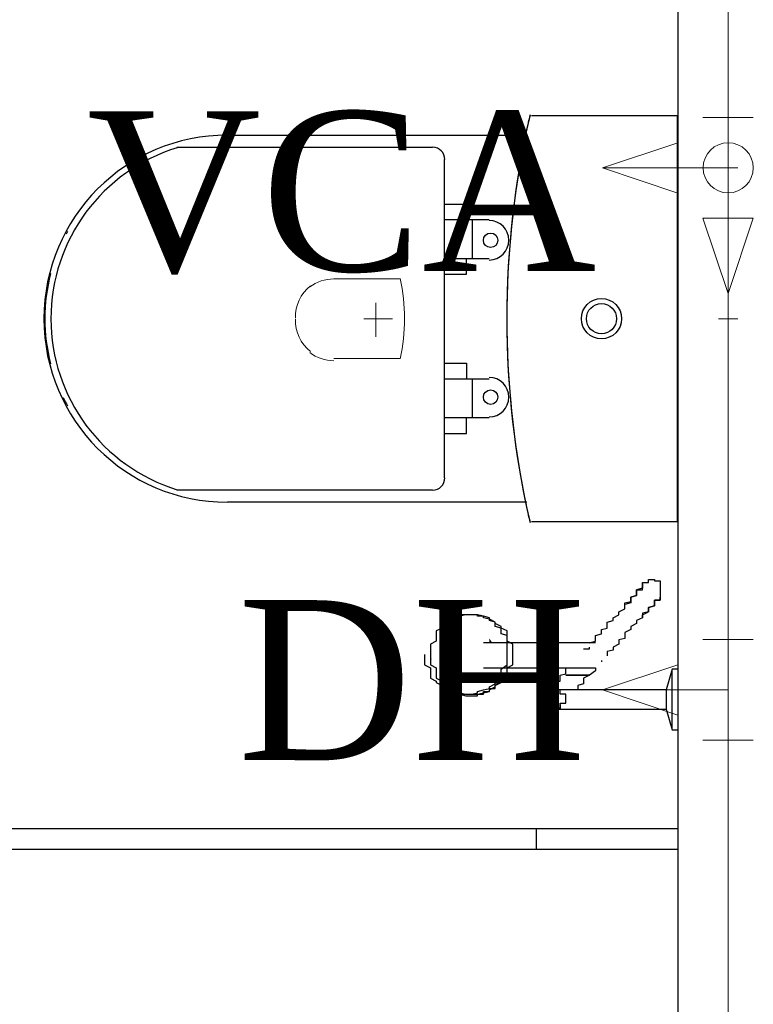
# Model space of a CAD drawing. Header units: millimetres. Extents: x 335 to 91596, y -1 to 84.
# Tile 43 of 87: x 390.84 to 391.813, y 18.003 to 19.308. Entities that reach past the tile are written whole.
import ezdxf

# ---------------------------------------------------------------- set-up
doc = ezdxf.new("R2010")
doc.units = ezdxf.units.MM
doc.header["$MEASUREMENT"] = 0
for name, color, linetype, lineweight in [('AF-Conexões detalhe', 7, 'Continuous', 20), ('AF-Textos conexão', 7, 'Continuous', 20), ('AF-Tubos detalhe', 5, 'Continuous', 20), ('SIMBOLOS INT', 8, 'Continuous', 5)]:
    doc.layers.add(name, color=color, linetype=linetype, lineweight=lineweight)
doc.styles.add('TimesNewRoman', font='times.ttf')

msp = doc.modelspace()

# ---------------------------------------------------------------- hatches: boundary and pattern name
at = {"linetype": 'Continuous'}
for points in [[(391.4664, 18.4823), (391.4626, 18.4879), (391.4626, 18.486), (391.4626, 18.4821), (391.4626, 18.4821), (391.4626, 18.4821)], [(391.3862, 18.4598), (391.3845, 18.4664), (391.3845, 18.4625), (391.3845, 18.4606), (391.3845, 18.4606)], [(391.4138, 18.4629), (391.4157, 18.4664), (391.4157, 18.4664), (391.4157, 18.4625), (391.4157, 18.4625)], [(391.4262, 18.442), (391.4236, 18.4449), (391.4236, 18.4449), (391.4236, 18.441), (391.4236, 18.441), (391.4236, 18.441)]]:
    msp.add_hatch(color=256, dxfattribs=at).paths.add_polyline_path(points)

# ---------------------------------------------------------------- linework, layer by layer
at = {"color": 7}
for p, q in [((391.7126, 19.8492), (391.7126, 14.3942)), ((391.5876, 18.4821), (391.4548, 18.4821)), ((391.5876, 18.4742), (391.5954, 18.4742)), ((391.5954, 18.4742), (391.5954, 18.4762)), ((391.4548, 18.4489), (391.5876, 18.4489)), ((391.7048, 18.4469), (391.697, 18.4196)), ((391.7126, 18.4469), (391.7048, 18.4469)), ((391.7048, 18.4078), (391.7048, 18.4449)), ((391.6032, 18.4196), (391.5642, 18.4196)), ((391.697, 18.4196), (391.6501, 18.4196)), ((391.697, 18.4196), (391.697, 18.4078)), ((391.697, 18.4078), (391.697, 18.3942)), ((391.7048, 18.3688), (391.7048, 18.4078)), ((391.5642, 18.3942), (391.6111, 18.3942)), ((391.6501, 18.3942), (391.697, 18.3942)), ((391.697, 18.3942), (391.7048, 18.3668)), ((391.7048, 18.3668), (391.7126, 18.3668)), ((390.0017, 18.236), (391.7126, 18.236)), ((391.5251, 18.2086), (391.5251, 18.236)), ((390.0017, 18.2086), (391.7126, 18.2086))]:
    msp.add_line(p, q, dxfattribs=at)
at = {"color": 8}
for p, q in [((391.7123, 19.1807), (391.5183, 19.1807)), ((391.7123, 19.1807), (391.5183, 19.1807)), ((391.7123, 18.6427), (391.7123, 19.1807)), ((391.7123, 18.6427), (391.7123, 19.1807)), ((391.5123, 19.1547), (391.1153, 19.1547)), ((391.3873, 19.1387), (391.0483, 19.1387)), ((391.4033, 18.7007), (391.4033, 19.1227)), ((391.4033, 19.0637), (391.4323, 19.0637)), ((391.4323, 19.0637), (391.4323, 19.0427)), ((391.4623, 19.0427), (391.4033, 19.0427)), ((391.4403, 18.9917), (391.4403, 19.0427)), ((391.4033, 18.9917), (391.4623, 18.9917)), ((391.4323, 18.9707), (391.4323, 18.9917)), ((391.4033, 18.9707), (391.4323, 18.9707)), ((391.4033, 18.8527), (391.4323, 18.8527)), ((391.4323, 18.8527), (391.4323, 18.8317)), ((391.4623, 18.8317), (391.4033, 18.8317)), ((391.4403, 18.7807), (391.4403, 18.8317)), ((391.4033, 18.7807), (391.4623, 18.7807)), ((391.4323, 18.7597), (391.4323, 18.7807)), ((391.4033, 18.7597), (391.4323, 18.7597)), ((391.0483, 18.6847), (391.3873, 18.6847)), ((391.1153, 18.6687), (391.5123, 18.6687)), ((391.5183, 18.6427), (391.7123, 18.6427)), ((391.5183, 18.6427), (391.7123, 18.6427))]:
    msp.add_line(p, q, dxfattribs=at)
at = {"color": 7}
for points in [[(391.6657, 18.5602), (391.6657, 18.5621), (391.6736, 18.5621), (391.6736, 18.5621), (391.6736, 18.5621), (391.6736, 18.5621), (391.6736, 18.5621), (391.6736, 18.5641), (391.6736, 18.5641), (391.6736, 18.5641), (391.6736, 18.5641), (391.6736, 18.5641), (391.6736, 18.5641), (391.6736, 18.5641), (391.6736, 18.5641), (391.6736, 18.5641), (391.6736, 18.5641), (391.6736, 18.5641), (391.6736, 18.566), (391.6814, 18.566), (391.6814, 18.566), (391.6814, 18.566), (391.6814, 18.566), (391.6814, 18.566), (391.6814, 18.566), (391.6814, 18.5641), (391.6814, 18.5641), (391.6814, 18.5641), (391.6814, 18.5641), (391.6814, 18.5641), (391.6814, 18.5641), (391.6814, 18.5641), (391.6814, 18.5641), (391.6814, 18.5641), (391.6892, 18.5641), (391.6892, 18.5641), (391.6892, 18.5621), (391.6892, 18.5621), (391.6892, 18.5621), (391.6892, 18.5621), (391.6892, 18.5621), (391.6892, 18.5602), (391.6892, 18.5602), (391.6892, 18.5602), (391.6892, 18.5602), (391.6892, 18.5602), (391.6892, 18.5582), (391.6892, 18.5582), (391.6892, 18.5582), (391.6892, 18.5582), (391.6892, 18.5563), (391.6892, 18.5563), (391.6892, 18.5563), (391.6892, 18.5563), (391.6892, 18.5543), (391.6892, 18.5543), (391.6892, 18.5543), (391.6892, 18.5543), (391.6892, 18.5524), (391.6892, 18.5524), (391.6892, 18.5524), (391.6892, 18.5524), (391.6892, 18.5504), (391.6892, 18.5504), (391.6892, 18.5504), (391.6892, 18.5485), (391.6892, 18.5485), (391.6892, 18.5485), (391.6892, 18.5485), (391.6892, 18.5465), (391.6892, 18.5465), (391.6892, 18.5465), (391.6892, 18.5465), (391.6892, 18.5446), (391.6892, 18.5446), (391.6892, 18.5446), (391.6892, 18.5446), (391.6892, 18.5446), (391.6892, 18.5426), (391.6892, 18.5426)], [(391.6423, 18.5328), (391.6423, 18.5348), (391.6501, 18.5367), (391.6501, 18.5406), (391.6501, 18.5426), (391.6579, 18.5446), (391.6579, 18.5465), (391.6579, 18.5485), (391.6579, 18.5504), (391.6579, 18.5524), (391.6657, 18.5524), (391.6657, 18.5543), (391.6657, 18.5563), (391.6657, 18.5563), (391.6657, 18.5582), (391.6657, 18.5582), (391.6657, 18.5602), (391.6657, 18.5602), (391.6657, 18.5602), (391.6657, 18.5602), (391.6657, 18.5602), (391.6657, 18.5602)], [(391.6657, 18.5602), (391.6657, 18.5602), (391.6657, 18.5602), (391.6657, 18.5602), (391.6657, 18.5602), (391.6657, 18.5582), (391.6657, 18.5582), (391.6657, 18.5563), (391.6657, 18.5563), (391.6657, 18.5543), (391.6657, 18.5543), (391.6579, 18.5524), (391.6579, 18.5504), (391.6579, 18.5485), (391.6579, 18.5465), (391.6579, 18.5446), (391.6501, 18.5426), (391.6501, 18.5406), (391.6501, 18.5387), (391.6501, 18.5348), (391.6423, 18.5328), (391.6423, 18.5328)], [(391.6657, 18.5153), (391.6657, 18.5172), (391.6657, 18.5192), (391.6736, 18.5231), (391.6736, 18.525), (391.6736, 18.527), (391.6736, 18.5289), (391.6814, 18.5309), (391.6814, 18.5328), (391.6814, 18.5348), (391.6814, 18.5348), (391.6814, 18.5367), (391.6814, 18.5387), (391.6892, 18.5387), (391.6892, 18.5406), (391.6892, 18.5406), (391.6892, 18.5426), (391.6892, 18.5426), (391.6892, 18.5426), (391.6892, 18.5426), (391.6892, 18.5426), (391.6892, 18.5426)], [(391.6892, 18.5426), (391.6892, 18.5426), (391.6892, 18.5426), (391.6892, 18.5426), (391.6892, 18.5426), (391.6892, 18.5406), (391.6892, 18.5406), (391.6892, 18.5387), (391.6814, 18.5387), (391.6814, 18.5367), (391.6814, 18.5367), (391.6814, 18.5348), (391.6814, 18.5328), (391.6814, 18.5309), (391.6736, 18.5289), (391.6736, 18.527), (391.6736, 18.525), (391.6736, 18.5231), (391.6657, 18.5211), (391.6657, 18.5172), (391.6657, 18.5153)], [(391.5954, 18.4821), (391.6032, 18.484), (391.6032, 18.486), (391.6032, 18.4879), (391.6032, 18.4918), (391.6111, 18.4938), (391.6111, 18.4957), (391.6111, 18.4996), (391.6189, 18.5016), (391.6189, 18.5055), (391.6189, 18.5094), (391.6267, 18.5114), (391.6267, 18.5153), (391.6345, 18.5192), (391.6345, 18.5231), (391.6423, 18.527), (391.6423, 18.5309), (391.6423, 18.5328)], [(391.4392, 18.5192), (391.4314, 18.5192), (391.4314, 18.5192), (391.4236, 18.5172), (391.4236, 18.5172), (391.4157, 18.5153), (391.4157, 18.5133), (391.4079, 18.5094), (391.4079, 18.5074), (391.4001, 18.5035), (391.4001, 18.5016), (391.3923, 18.4977), (391.3923, 18.4938), (391.3923, 18.4899), (391.3923, 18.484), (391.3845, 18.4801), (391.3845, 18.4762), (391.3845, 18.4703), (391.3845, 18.4664), (391.3845, 18.4625), (391.3845, 18.4567), (391.3845, 18.4528), (391.3923, 18.4489), (391.3923, 18.443), (391.3923, 18.4391), (391.3923, 18.4352), (391.4001, 18.4313), (391.4001, 18.4293), (391.4079, 18.4254), (391.4079, 18.4235), (391.4157, 18.4196), (391.4157, 18.4176), (391.4236, 18.4156), (391.4236, 18.4156), (391.4314, 18.4137), (391.4314, 18.4137), (391.4392, 18.4137), (391.447, 18.4137), (391.447, 18.4137), (391.4548, 18.4156), (391.4548, 18.4156), (391.4626, 18.4176), (391.4626, 18.4196), (391.4704, 18.4235), (391.4704, 18.4254), (391.4782, 18.4293), (391.4782, 18.4313), (391.4861, 18.4352), (391.4861, 18.4391), (391.4861, 18.443), (391.4861, 18.4489), (391.4939, 18.4528), (391.4939, 18.4567), (391.4939, 18.4625), (391.4939, 18.4664), (391.4939, 18.4703), (391.4939, 18.4762), (391.4939, 18.4801), (391.4861, 18.484), (391.4861, 18.4899), (391.4861, 18.4938), (391.4861, 18.4977), (391.4782, 18.5016), (391.4782, 18.5035), (391.4704, 18.5074), (391.4704, 18.5094), (391.4626, 18.5133), (391.4626, 18.5153), (391.4548, 18.5172), (391.4548, 18.5172), (391.447, 18.5192), (391.447, 18.5192), (391.4392, 18.5192)], [(391.4392, 18.5192), (391.4314, 18.5192), (391.4314, 18.5192), (391.4236, 18.5172), (391.4236, 18.5172), (391.4157, 18.5153), (391.4157, 18.5133), (391.4079, 18.5094), (391.4079, 18.5074), (391.4001, 18.5035), (391.4001, 18.5016), (391.3923, 18.4977), (391.3923, 18.4938), (391.3923, 18.4899), (391.3923, 18.484), (391.3845, 18.4801), (391.3845, 18.4762), (391.3845, 18.4703), (391.3845, 18.4664), (391.3845, 18.4625), (391.3845, 18.4567), (391.3845, 18.4528), (391.3923, 18.4489), (391.3923, 18.443), (391.3923, 18.4391), (391.3923, 18.4352), (391.4001, 18.4313), (391.4001, 18.4293), (391.4079, 18.4254), (391.4079, 18.4235), (391.4157, 18.4196), (391.4157, 18.4176), (391.4236, 18.4156), (391.4236, 18.4156), (391.4314, 18.4137), (391.4314, 18.4137), (391.4392, 18.4137), (391.447, 18.4137), (391.447, 18.4137), (391.4548, 18.4156), (391.4548, 18.4156), (391.4626, 18.4176), (391.4626, 18.4196), (391.4704, 18.4235), (391.4704, 18.4254), (391.4782, 18.4293), (391.4782, 18.4313), (391.4861, 18.4352), (391.4861, 18.4391), (391.4861, 18.443), (391.4861, 18.4489), (391.4939, 18.4528), (391.4939, 18.4567), (391.4939, 18.4625), (391.4939, 18.4664), (391.4939, 18.4703), (391.4939, 18.4762), (391.4939, 18.4801), (391.4861, 18.484), (391.4861, 18.4899), (391.4861, 18.4938), (391.4861, 18.4977), (391.4782, 18.5016), (391.4782, 18.5035), (391.4704, 18.5074), (391.4704, 18.5094), (391.4626, 18.5133), (391.4626, 18.5153), (391.4548, 18.5172), (391.4548, 18.5172), (391.447, 18.5192), (391.447, 18.5192), (391.4392, 18.5192)], [(391.4392, 18.5192), (391.4314, 18.5192), (391.4314, 18.5192), (391.4236, 18.5172), (391.4236, 18.5172), (391.4157, 18.5153), (391.4157, 18.5133), (391.4079, 18.5094), (391.4079, 18.5074), (391.4001, 18.5035), (391.4001, 18.5016), (391.3923, 18.4977), (391.3923, 18.4938), (391.3923, 18.4899), (391.3923, 18.484), (391.3845, 18.4801), (391.3845, 18.4762), (391.3845, 18.4703), (391.3845, 18.4664), (391.3845, 18.4625), (391.3845, 18.4567), (391.3845, 18.4528), (391.3923, 18.4489), (391.3923, 18.443), (391.3923, 18.4391), (391.3923, 18.4352), (391.4001, 18.4313), (391.4001, 18.4293), (391.4079, 18.4254), (391.4079, 18.4235), (391.4157, 18.4196), (391.4157, 18.4176), (391.4236, 18.4156), (391.4236, 18.4156), (391.4314, 18.4137), (391.4314, 18.4137), (391.4392, 18.4137), (391.447, 18.4137), (391.447, 18.4137), (391.4548, 18.4156), (391.4548, 18.4156), (391.4626, 18.4176), (391.4626, 18.4196), (391.4704, 18.4235), (391.4704, 18.4254), (391.4782, 18.4293), (391.4782, 18.4313), (391.4861, 18.4352), (391.4861, 18.4391), (391.4861, 18.443), (391.4861, 18.4489), (391.4939, 18.4528), (391.4939, 18.4567), (391.4939, 18.4625), (391.4939, 18.4664), (391.4939, 18.4703), (391.4939, 18.4762), (391.4939, 18.4801), (391.4861, 18.484), (391.4861, 18.4899), (391.4861, 18.4938), (391.4861, 18.4977), (391.4782, 18.5016), (391.4782, 18.5035), (391.4704, 18.5074), (391.4704, 18.5094), (391.4626, 18.5133), (391.4626, 18.5153), (391.4548, 18.5172), (391.4548, 18.5172), (391.447, 18.5192), (391.447, 18.5192), (391.4392, 18.5192)], [(391.4392, 18.5192), (391.4314, 18.5192), (391.4314, 18.5192), (391.4236, 18.5172), (391.4236, 18.5172), (391.4157, 18.5153), (391.4157, 18.5133), (391.4079, 18.5094), (391.4079, 18.5074), (391.4001, 18.5035), (391.4001, 18.5016), (391.3923, 18.4977), (391.3923, 18.4938), (391.3923, 18.4899), (391.3923, 18.484), (391.3845, 18.4801), (391.3845, 18.4762), (391.3845, 18.4703), (391.3845, 18.4664), (391.3845, 18.4625), (391.3845, 18.4567), (391.3845, 18.4528), (391.3923, 18.4489), (391.3923, 18.443), (391.3923, 18.4391), (391.3923, 18.4352), (391.4001, 18.4313), (391.4001, 18.4293), (391.4079, 18.4254), (391.4079, 18.4235), (391.4157, 18.4196), (391.4157, 18.4176), (391.4236, 18.4156), (391.4236, 18.4156), (391.4314, 18.4137), (391.4314, 18.4137), (391.4392, 18.4137), (391.447, 18.4137), (391.447, 18.4137), (391.4548, 18.4156), (391.4548, 18.4156), (391.4626, 18.4176), (391.4626, 18.4196), (391.4704, 18.4235), (391.4704, 18.4254), (391.4782, 18.4293), (391.4782, 18.4313), (391.4861, 18.4352), (391.4861, 18.4391), (391.4861, 18.443), (391.4861, 18.4489), (391.4939, 18.4528), (391.4939, 18.4567), (391.4939, 18.4625), (391.4939, 18.4664), (391.4939, 18.4703), (391.4939, 18.4762), (391.4939, 18.4801), (391.4861, 18.484), (391.4861, 18.4899), (391.4861, 18.4938), (391.4861, 18.4977), (391.4782, 18.5016), (391.4782, 18.5035), (391.4704, 18.5074), (391.4704, 18.5094), (391.4626, 18.5133), (391.4626, 18.5153), (391.4548, 18.5172), (391.4548, 18.5172), (391.447, 18.5192), (391.447, 18.5192), (391.4392, 18.5192)], [(391.4392, 18.5192), (391.4314, 18.5192), (391.4314, 18.5192), (391.4236, 18.5172), (391.4236, 18.5172), (391.4157, 18.5153), (391.4157, 18.5133), (391.4079, 18.5094), (391.4079, 18.5074), (391.4001, 18.5035), (391.4001, 18.5016), (391.3923, 18.4977), (391.3923, 18.4938), (391.3923, 18.4899), (391.3923, 18.484), (391.3845, 18.4801), (391.3845, 18.4762), (391.3845, 18.4703), (391.3845, 18.4664), (391.3845, 18.4625), (391.3845, 18.4567), (391.3845, 18.4528), (391.3923, 18.4489), (391.3923, 18.443), (391.3923, 18.4391), (391.3923, 18.4352), (391.4001, 18.4313), (391.4001, 18.4293), (391.4079, 18.4254), (391.4079, 18.4235), (391.4157, 18.4196), (391.4157, 18.4176), (391.4236, 18.4156), (391.4236, 18.4156), (391.4314, 18.4137), (391.4314, 18.4137), (391.4392, 18.4137), (391.447, 18.4137), (391.447, 18.4137), (391.4548, 18.4156), (391.4548, 18.4156), (391.4626, 18.4176), (391.4626, 18.4196), (391.4704, 18.4235), (391.4704, 18.4254), (391.4782, 18.4293), (391.4782, 18.4313), (391.4861, 18.4352), (391.4861, 18.4391), (391.4861, 18.443), (391.4861, 18.4489), (391.4939, 18.4528), (391.4939, 18.4567), (391.4939, 18.4625), (391.4939, 18.4664), (391.4939, 18.4703), (391.4939, 18.4762), (391.4939, 18.4801), (391.4861, 18.484), (391.4861, 18.4899), (391.4861, 18.4938), (391.4861, 18.4977), (391.4782, 18.5016), (391.4782, 18.5035), (391.4704, 18.5074), (391.4704, 18.5094), (391.4626, 18.5133), (391.4626, 18.5153), (391.4548, 18.5172), (391.4548, 18.5172), (391.447, 18.5192), (391.447, 18.5192), (391.4392, 18.5192)], [(391.4861, 18.4664), (391.4861, 18.4684), (391.4861, 18.4703), (391.4861, 18.4723), (391.4861, 18.4742), (391.4861, 18.4762), (391.4861, 18.4781), (391.4861, 18.4801), (391.4861, 18.4821), (391.4861, 18.484), (391.4861, 18.486), (391.4861, 18.4879), (391.4861, 18.4899), (391.4861, 18.4918), (391.4782, 18.4938), (391.4782, 18.4957), (391.4782, 18.4977), (391.4782, 18.4996), (391.4782, 18.5016), (391.4782, 18.5016), (391.4704, 18.5035), (391.4704, 18.5055), (391.4704, 18.5074), (391.4704, 18.5074), (391.4704, 18.5094), (391.4626, 18.5114), (391.4626, 18.5114), (391.4626, 18.5133), (391.4626, 18.5133), (391.4548, 18.5153), (391.4548, 18.5153), (391.4548, 18.5172), (391.4548, 18.5172), (391.447, 18.5172), (391.447, 18.5172), (391.447, 18.5192), (391.447, 18.5192), (391.4392, 18.5192), (391.4392, 18.5192), (391.4392, 18.5192), (391.4392, 18.5192), (391.4314, 18.5192), (391.4314, 18.5192), (391.4314, 18.5192), (391.4236, 18.5192), (391.4236, 18.5172), (391.4236, 18.5172), (391.4236, 18.5172), (391.4157, 18.5153)], [(391.4626, 18.5133), (391.4626, 18.5153), (391.4548, 18.5172), (391.447, 18.5192), (391.447, 18.5192), (391.4392, 18.5192)], [(391.6657, 18.5153), (391.6579, 18.5114), (391.6579, 18.5074), (391.6501, 18.5035), (391.6501, 18.4996), (391.6423, 18.4957), (391.6423, 18.4918), (391.6423, 18.4879), (391.6345, 18.486), (391.6345, 18.4821), (391.6345, 18.4801), (391.6267, 18.4762), (391.6267, 18.4742), (391.6267, 18.4723), (391.6189, 18.4703), (391.6189, 18.4684), (391.6189, 18.4664), (391.6189, 18.4645)], [(391.6032, 18.4821), (391.6032, 18.4821), (391.6032, 18.4821), (391.6032, 18.4821), (391.6032, 18.4821), (391.6032, 18.4821), (391.5954, 18.4821), (391.5954, 18.4821), (391.5954, 18.4821), (391.5954, 18.4821), (391.5954, 18.4821), (391.5954, 18.4821), (391.5954, 18.4821), (391.5954, 18.4821), (391.5954, 18.4821), (391.5876, 18.4821), (391.5876, 18.4821), (391.5876, 18.4821)], [(391.3767, 18.4664), (391.3767, 18.4625), (391.3767, 18.4567), (391.3767, 18.4528), (391.3845, 18.4489), (391.3845, 18.443), (391.3845, 18.4391), (391.3845, 18.4352), (391.3923, 18.4313), (391.3923, 18.4293), (391.4001, 18.4254), (391.4001, 18.4235), (391.4079, 18.4196), (391.4079, 18.4176), (391.4157, 18.4156), (391.4157, 18.4156), (391.4236, 18.4137), (391.4236, 18.4137), (391.4314, 18.4137)], [(391.4157, 18.4156), (391.4236, 18.4137), (391.4236, 18.4137), (391.4236, 18.4137), (391.4236, 18.4137), (391.4314, 18.4117), (391.4314, 18.4117), (391.4314, 18.4117), (391.4392, 18.4117), (391.4392, 18.4117), (391.4392, 18.4117), (391.4392, 18.4117), (391.447, 18.4117), (391.447, 18.4137), (391.447, 18.4137), (391.447, 18.4137), (391.4548, 18.4137), (391.4548, 18.4156), (391.4548, 18.4156), (391.4548, 18.4176), (391.4626, 18.4176), (391.4626, 18.4176), (391.4626, 18.4196), (391.4626, 18.4215), (391.4704, 18.4215), (391.4704, 18.4235), (391.4704, 18.4254), (391.4704, 18.4254), (391.4704, 18.4274), (391.4782, 18.4293), (391.4782, 18.4313), (391.4782, 18.4313), (391.4782, 18.4332), (391.4782, 18.4352), (391.4782, 18.4371), (391.4861, 18.4391), (391.4861, 18.441), (391.4861, 18.443), (391.4861, 18.4449), (391.4861, 18.4469), (391.4861, 18.4489), (391.4861, 18.4508), (391.4861, 18.4528), (391.4861, 18.4547), (391.4861, 18.4567), (391.4861, 18.4586), (391.4861, 18.4625), (391.4861, 18.4645), (391.4861, 18.4664)], [(391.4314, 18.4137), (391.4392, 18.4137), (391.4392, 18.4137), (391.447, 18.4156), (391.447, 18.4176), (391.4548, 18.4196), (391.4626, 18.4215), (391.4626, 18.4235), (391.4704, 18.4274), (391.4704, 18.4313), (391.4704, 18.4352), (391.4782, 18.4391), (391.4782, 18.443), (391.4782, 18.4469), (391.4861, 18.4528), (391.4861, 18.4567), (391.4861, 18.4606), (391.4861, 18.4664)], [(391.6111, 18.4586), (391.6111, 18.4567), (391.6111, 18.4567), (391.6111, 18.4567)], [(391.5407, 18.4156), (391.5407, 18.4156), (391.5407, 18.4156), (391.5407, 18.4156), (391.5407, 18.4156), (391.5407, 18.4156), (391.5407, 18.4176), (391.5407, 18.4176), (391.5407, 18.4176), (391.5407, 18.4176), (391.5407, 18.4196), (391.5407, 18.4196), (391.5407, 18.4196), (391.5407, 18.4196), (391.5407, 18.4215), (391.5407, 18.4215), (391.5486, 18.4235), (391.5486, 18.4235), (391.5486, 18.4235), (391.5486, 18.4254), (391.5486, 18.4254), (391.5486, 18.4274), (391.5486, 18.4274), (391.5486, 18.4293), (391.5486, 18.4313), (391.5564, 18.4313), (391.5564, 18.4332), (391.5564, 18.4332), (391.5564, 18.4352), (391.5564, 18.4371), (391.5564, 18.4371), (391.5564, 18.4391), (391.5642, 18.441), (391.5642, 18.441), (391.5642, 18.443), (391.5642, 18.4449), (391.5642, 18.4449), (391.5642, 18.4469), (391.5642, 18.4489), (391.5642, 18.4489)], [(391.6032, 18.4489), (391.6032, 18.4449), (391.5954, 18.4391), (391.5876, 18.4352), (391.5876, 18.4313)], [(391.5876, 18.4489), (391.5876, 18.4489), (391.5876, 18.4489), (391.5954, 18.4489), (391.5954, 18.4489), (391.5954, 18.4489), (391.5954, 18.4489), (391.5954, 18.4489), (391.5954, 18.4489), (391.5954, 18.4489), (391.5954, 18.4489), (391.6032, 18.4489), (391.6032, 18.4489), (391.6032, 18.4489), (391.6032, 18.4489), (391.6032, 18.4489), (391.6032, 18.4489), (391.6032, 18.4489)], [(391.5954, 18.4391), (391.5876, 18.4391), (391.5798, 18.4391), (391.5798, 18.4391), (391.5798, 18.4391), (391.5798, 18.4391), (391.5798, 18.4391), (391.5798, 18.4391), (391.5798, 18.4391), (391.5798, 18.4391), (391.5798, 18.4391), (391.5798, 18.4391), (391.5798, 18.4391), (391.5798, 18.4391), (391.5798, 18.4391), (391.5798, 18.4391), (391.5798, 18.4391), (391.5798, 18.4391), (391.5798, 18.4391), (391.5798, 18.4391), (391.5798, 18.4391), (391.5798, 18.4391), (391.5798, 18.4391), (391.5798, 18.4391), (391.5798, 18.4391), (391.5798, 18.4391), (391.5798, 18.4391), (391.5798, 18.4391), (391.5798, 18.4391), (391.5798, 18.4391), (391.5798, 18.4391), (391.5798, 18.4391), (391.5798, 18.4391), (391.5798, 18.4391), (391.5798, 18.4391), (391.572, 18.4391), (391.5642, 18.4391), (391.572, 18.4391), (391.5798, 18.4391), (391.5798, 18.4391), (391.5798, 18.4391), (391.5798, 18.4391), (391.5798, 18.4391), (391.5798, 18.4391), (391.5798, 18.4391), (391.5798, 18.4391), (391.5798, 18.4391), (391.5798, 18.4391), (391.5798, 18.4391), (391.5798, 18.4391), (391.5798, 18.4391), (391.5798, 18.4391), (391.5798, 18.4391), (391.5798, 18.4391), (391.5798, 18.4391), (391.5798, 18.4391), (391.5798, 18.4391), (391.5798, 18.4391), (391.5798, 18.4391), (391.5798, 18.4391), (391.5798, 18.4391), (391.5798, 18.4391), (391.5798, 18.4391), (391.5798, 18.4391), (391.5798, 18.4391), (391.5798, 18.4391), (391.5798, 18.4391), (391.5798, 18.4391), (391.5798, 18.4391), (391.5798, 18.4391), (391.5798, 18.4391), (391.5876, 18.4391), (391.5954, 18.4391)], [(391.5954, 18.4391), (391.5876, 18.4391), (391.5798, 18.4391), (391.5798, 18.4391), (391.5798, 18.4391), (391.5798, 18.4391), (391.5798, 18.4391), (391.5798, 18.4391), (391.5798, 18.4391), (391.5798, 18.4391), (391.5798, 18.4391), (391.5798, 18.4391), (391.5798, 18.4391), (391.5798, 18.4391), (391.5798, 18.4391), (391.5798, 18.4391), (391.5798, 18.4391), (391.5798, 18.4391), (391.5798, 18.4391), (391.5798, 18.4391), (391.5798, 18.4391), (391.5798, 18.4391), (391.5798, 18.4391), (391.5798, 18.4391), (391.5798, 18.4391), (391.5798, 18.4391), (391.5798, 18.4391), (391.5798, 18.4391), (391.5798, 18.4391), (391.5798, 18.4391), (391.5798, 18.4391), (391.5798, 18.4391), (391.5798, 18.4391), (391.5798, 18.4391), (391.5798, 18.4391), (391.572, 18.4391), (391.5642, 18.4391), (391.572, 18.4391), (391.5798, 18.4391), (391.5798, 18.4391), (391.5798, 18.4391), (391.5798, 18.4391), (391.5798, 18.4391), (391.5798, 18.4391), (391.5798, 18.4391), (391.5798, 18.4391), (391.5798, 18.4391), (391.5798, 18.4391), (391.5798, 18.4391), (391.5798, 18.4391), (391.5798, 18.4391), (391.5798, 18.4391), (391.5798, 18.4391), (391.5798, 18.4391), (391.5798, 18.4391), (391.5798, 18.4391), (391.5798, 18.4391), (391.5798, 18.4391), (391.5798, 18.4391), (391.5798, 18.4391), (391.5798, 18.4391), (391.5798, 18.4391), (391.5798, 18.4391), (391.5798, 18.4391), (391.5798, 18.4391), (391.5798, 18.4391), (391.5798, 18.4391), (391.5798, 18.4391), (391.5798, 18.4391), (391.5798, 18.4391), (391.5798, 18.4391), (391.5876, 18.4391), (391.5954, 18.4391)], [(391.5954, 18.4391), (391.5876, 18.4391), (391.5798, 18.4391), (391.5798, 18.4391), (391.5798, 18.4391), (391.5798, 18.4391), (391.5798, 18.4391), (391.5798, 18.4391), (391.5798, 18.4391), (391.5798, 18.4391), (391.5798, 18.4391), (391.5798, 18.4391), (391.5798, 18.4391), (391.5798, 18.4391), (391.5798, 18.4391), (391.5798, 18.4391), (391.5798, 18.4391), (391.5798, 18.4391), (391.5798, 18.4391), (391.5798, 18.4391), (391.5798, 18.4391), (391.5798, 18.4391), (391.5798, 18.4391), (391.5798, 18.4391), (391.5798, 18.4391), (391.5798, 18.4391), (391.5798, 18.4391), (391.5798, 18.4391), (391.5798, 18.4391), (391.5798, 18.4391), (391.5798, 18.4391), (391.5798, 18.4391), (391.5798, 18.4391), (391.5798, 18.4391), (391.5798, 18.4391), (391.572, 18.4391), (391.5642, 18.4391), (391.572, 18.4391), (391.5798, 18.4391), (391.5798, 18.4391), (391.5798, 18.4391), (391.5798, 18.4391), (391.5798, 18.4391), (391.5798, 18.4391), (391.5798, 18.4391), (391.5798, 18.4391), (391.5798, 18.4391), (391.5798, 18.4391), (391.5798, 18.4391), (391.5798, 18.4391), (391.5798, 18.4391), (391.5798, 18.4391), (391.5798, 18.4391), (391.5798, 18.4391), (391.5798, 18.4391), (391.5798, 18.4391), (391.5798, 18.4391), (391.5798, 18.4391), (391.5798, 18.4391), (391.5798, 18.4391), (391.5798, 18.4391), (391.5798, 18.4391), (391.5798, 18.4391), (391.5798, 18.4391), (391.5798, 18.4391), (391.5798, 18.4391), (391.5798, 18.4391), (391.5798, 18.4391), (391.5798, 18.4391), (391.5798, 18.4391), (391.5798, 18.4391), (391.5876, 18.4391), (391.5954, 18.4391)], [(391.5954, 18.4391), (391.5876, 18.4391), (391.5798, 18.4391), (391.5798, 18.4391), (391.5798, 18.4391), (391.5798, 18.4391), (391.5798, 18.4391), (391.5798, 18.4391), (391.5798, 18.4391), (391.5798, 18.4391), (391.5798, 18.4391), (391.5798, 18.4391), (391.5798, 18.4391), (391.5798, 18.4391), (391.5798, 18.4391), (391.5798, 18.4391), (391.5798, 18.4391), (391.5798, 18.4391), (391.5798, 18.4391), (391.5798, 18.4391), (391.5798, 18.4391), (391.5798, 18.4391), (391.5798, 18.4391), (391.5798, 18.4391), (391.5798, 18.4391), (391.5798, 18.4391), (391.5798, 18.4391), (391.5798, 18.4391), (391.5798, 18.4391), (391.5798, 18.4391), (391.5798, 18.4391), (391.5798, 18.4391), (391.5798, 18.4391), (391.5798, 18.4391), (391.5798, 18.4391), (391.572, 18.4391), (391.5642, 18.4391), (391.572, 18.4391), (391.5798, 18.4391), (391.5798, 18.4391), (391.5798, 18.4391), (391.5798, 18.4391), (391.5798, 18.4391), (391.5798, 18.4391), (391.5798, 18.4391), (391.5798, 18.4391), (391.5798, 18.4391), (391.5798, 18.4391), (391.5798, 18.4391), (391.5798, 18.4391), (391.5798, 18.4391), (391.5798, 18.4391), (391.5798, 18.4391), (391.5798, 18.4391), (391.5798, 18.4391), (391.5798, 18.4391), (391.5798, 18.4391), (391.5798, 18.4391), (391.5798, 18.4391), (391.5798, 18.4391), (391.5798, 18.4391), (391.5798, 18.4391), (391.5798, 18.4391), (391.5798, 18.4391), (391.5798, 18.4391), (391.5798, 18.4391), (391.5798, 18.4391), (391.5798, 18.4391), (391.5798, 18.4391), (391.5798, 18.4391), (391.5798, 18.4391), (391.5876, 18.4391), (391.5954, 18.4391)], [(391.5954, 18.4391), (391.5876, 18.4391), (391.5798, 18.4391), (391.5798, 18.4391), (391.5798, 18.4391), (391.5798, 18.4391), (391.5798, 18.4391), (391.5798, 18.4391), (391.5798, 18.4391), (391.5798, 18.4391), (391.5798, 18.4391), (391.5798, 18.4391), (391.5798, 18.4391), (391.5798, 18.4391), (391.5798, 18.4391), (391.5798, 18.4391), (391.5798, 18.4391), (391.5798, 18.4391), (391.5798, 18.4391), (391.5798, 18.4391), (391.5798, 18.4391), (391.5798, 18.4391), (391.5798, 18.4391), (391.5798, 18.4391), (391.5798, 18.4391), (391.5798, 18.4391), (391.5798, 18.4391), (391.5798, 18.4391), (391.5798, 18.4391), (391.5798, 18.4391), (391.5798, 18.4391), (391.5798, 18.4391), (391.5798, 18.4391), (391.5798, 18.4391), (391.5798, 18.4391), (391.572, 18.4391), (391.5642, 18.4391), (391.572, 18.4391), (391.5798, 18.4391), (391.5798, 18.4391), (391.5798, 18.4391), (391.5798, 18.4391), (391.5798, 18.4391), (391.5798, 18.4391), (391.5798, 18.4391), (391.5798, 18.4391), (391.5798, 18.4391), (391.5798, 18.4391), (391.5798, 18.4391), (391.5798, 18.4391), (391.5798, 18.4391), (391.5798, 18.4391), (391.5798, 18.4391), (391.5798, 18.4391), (391.5798, 18.4391), (391.5798, 18.4391), (391.5798, 18.4391), (391.5798, 18.4391), (391.5798, 18.4391), (391.5798, 18.4391), (391.5798, 18.4391), (391.5798, 18.4391), (391.5798, 18.4391), (391.5798, 18.4391), (391.5798, 18.4391), (391.5798, 18.4391), (391.5798, 18.4391), (391.5798, 18.4391), (391.5798, 18.4391), (391.5798, 18.4391), (391.5798, 18.4391), (391.5876, 18.4391), (391.5954, 18.4391)], [(391.5954, 18.4391), (391.5876, 18.4391), (391.5798, 18.4391), (391.5798, 18.4391), (391.5798, 18.4391), (391.5798, 18.4391), (391.5798, 18.4391), (391.5798, 18.4391), (391.5798, 18.4391), (391.5798, 18.4391), (391.5798, 18.4391), (391.5798, 18.4391), (391.5798, 18.4391), (391.5798, 18.4391), (391.5798, 18.4391), (391.5798, 18.4391), (391.5798, 18.4391), (391.5798, 18.4391), (391.5798, 18.4391), (391.5798, 18.4391), (391.5798, 18.4391), (391.5798, 18.4391), (391.5798, 18.4391), (391.5798, 18.4391), (391.5798, 18.4391), (391.5798, 18.4391), (391.5798, 18.4391), (391.5798, 18.4391), (391.5798, 18.4391), (391.5798, 18.4391), (391.5798, 18.4391), (391.5798, 18.4391), (391.5798, 18.4391), (391.5798, 18.4391), (391.5798, 18.4391), (391.572, 18.4391), (391.5642, 18.4391), (391.572, 18.4391), (391.5798, 18.4391), (391.5798, 18.4391), (391.5798, 18.4391), (391.5798, 18.4391), (391.5798, 18.4391), (391.5798, 18.4391), (391.5798, 18.4391), (391.5798, 18.4391), (391.5798, 18.4391), (391.5798, 18.4391), (391.5798, 18.4391), (391.5798, 18.4391), (391.5798, 18.4391), (391.5798, 18.4391), (391.5798, 18.4391), (391.5798, 18.4391), (391.5798, 18.4391), (391.5798, 18.4391), (391.5798, 18.4391), (391.5798, 18.4391), (391.5798, 18.4391), (391.5798, 18.4391), (391.5798, 18.4391), (391.5798, 18.4391), (391.5798, 18.4391), (391.5798, 18.4391), (391.5798, 18.4391), (391.5798, 18.4391), (391.5798, 18.4391), (391.5798, 18.4391), (391.5798, 18.4391), (391.5798, 18.4391), (391.5798, 18.4391), (391.5876, 18.4391), (391.5954, 18.4391)], [(391.5954, 18.4391), (391.5876, 18.4391), (391.5798, 18.4391), (391.5798, 18.4391), (391.5798, 18.4391), (391.5798, 18.4391), (391.5798, 18.4391), (391.5798, 18.4391), (391.5798, 18.4391), (391.5798, 18.4391), (391.5798, 18.4391), (391.5798, 18.4391), (391.5798, 18.4391), (391.5798, 18.4391), (391.5798, 18.4391), (391.5798, 18.4391), (391.5798, 18.4391), (391.5798, 18.4391), (391.5798, 18.4391), (391.5798, 18.4391), (391.5798, 18.4391), (391.5798, 18.4391), (391.5798, 18.4391), (391.5798, 18.4391), (391.5798, 18.4391), (391.5798, 18.4391), (391.5798, 18.4391), (391.5798, 18.4391), (391.5798, 18.4391), (391.5798, 18.4391), (391.5798, 18.4391), (391.5798, 18.4391), (391.5798, 18.4391), (391.5798, 18.4391), (391.5798, 18.4391), (391.572, 18.4391), (391.5642, 18.4391), (391.572, 18.4391), (391.5798, 18.4391), (391.5798, 18.4391), (391.5798, 18.4391), (391.5798, 18.4391), (391.5798, 18.4391), (391.5798, 18.4391), (391.5798, 18.4391), (391.5798, 18.4391), (391.5798, 18.4391), (391.5798, 18.4391), (391.5798, 18.4391), (391.5798, 18.4391), (391.5798, 18.4391), (391.5798, 18.4391), (391.5798, 18.4391), (391.5798, 18.4391), (391.5798, 18.4391), (391.5798, 18.4391), (391.5798, 18.4391), (391.5798, 18.4391), (391.5798, 18.4391), (391.5798, 18.4391), (391.5798, 18.4391), (391.5798, 18.4391), (391.5798, 18.4391), (391.5798, 18.4391), (391.5798, 18.4391), (391.5798, 18.4391), (391.5798, 18.4391), (391.5798, 18.4391), (391.5798, 18.4391), (391.5798, 18.4391), (391.5798, 18.4391), (391.5876, 18.4391), (391.5954, 18.4391)], [(391.447, 18.4137), (391.447, 18.4137), (391.4548, 18.4156), (391.4626, 18.4176), (391.4626, 18.4196)], [(391.5486, 18.4215), (391.5486, 18.4215), (391.5486, 18.4215), (391.5486, 18.4215), (391.5407, 18.4196), (391.5407, 18.4196), (391.5407, 18.4196), (391.5407, 18.4196), (391.5407, 18.4176), (391.5407, 18.4176), (391.5407, 18.4156), (391.5407, 18.4156), (391.5407, 18.4137), (391.5329, 18.4137), (391.5329, 18.4117), (391.5329, 18.4117), (391.5329, 18.4098), (391.5329, 18.4098), (391.5329, 18.4078), (391.5329, 18.4059), (391.5329, 18.4059), (391.5329, 18.4039), (391.5329, 18.4039), (391.5329, 18.402), (391.5407, 18.402), (391.5407, 18.4), (391.5407, 18.4), (391.5407, 18.3981), (391.5407, 18.3981), (391.5407, 18.3961), (391.5407, 18.3961), (391.5407, 18.3961), (391.5407, 18.3961), (391.5486, 18.3942), (391.5486, 18.3942), (391.5486, 18.3942), (391.5486, 18.3942), (391.5486, 18.3942), (391.5486, 18.3942), (391.5486, 18.3942), (391.5564, 18.3961), (391.5564, 18.3961), (391.5564, 18.3961), (391.5564, 18.3961), (391.5564, 18.3981), (391.5564, 18.3981), (391.5564, 18.4), (391.5564, 18.4), (391.5564, 18.402), (391.5642, 18.402), (391.5642, 18.4039), (391.5642, 18.4039), (391.5642, 18.4059), (391.5642, 18.4059), (391.5642, 18.4078), (391.5642, 18.4098), (391.5642, 18.4098), (391.5642, 18.4117), (391.5642, 18.4117), (391.5642, 18.4137), (391.5564, 18.4137), (391.5564, 18.4156), (391.5564, 18.4156), (391.5564, 18.4176), (391.5564, 18.4176), (391.5564, 18.4196), (391.5564, 18.4196), (391.5564, 18.4196), (391.5564, 18.4196), (391.5486, 18.4215), (391.5486, 18.4215), (391.5486, 18.4215), (391.5486, 18.4215)], [(391.5486, 18.4215), (391.5486, 18.4215), (391.5486, 18.4215), (391.5486, 18.4215), (391.5407, 18.4196), (391.5407, 18.4196), (391.5407, 18.4196), (391.5407, 18.4196), (391.5407, 18.4176), (391.5407, 18.4176), (391.5407, 18.4156), (391.5407, 18.4156), (391.5407, 18.4137), (391.5329, 18.4137), (391.5329, 18.4117), (391.5329, 18.4117), (391.5329, 18.4098), (391.5329, 18.4098), (391.5329, 18.4078), (391.5329, 18.4059), (391.5329, 18.4059), (391.5329, 18.4039), (391.5329, 18.4039), (391.5329, 18.402), (391.5407, 18.402), (391.5407, 18.4), (391.5407, 18.4), (391.5407, 18.3981), (391.5407, 18.3981), (391.5407, 18.3961), (391.5407, 18.3961), (391.5407, 18.3961), (391.5407, 18.3961), (391.5486, 18.3942), (391.5486, 18.3942), (391.5486, 18.3942), (391.5486, 18.3942), (391.5486, 18.3942), (391.5486, 18.3942), (391.5486, 18.3942), (391.5564, 18.3961), (391.5564, 18.3961), (391.5564, 18.3961), (391.5564, 18.3961), (391.5564, 18.3981), (391.5564, 18.3981), (391.5564, 18.4), (391.5564, 18.4), (391.5564, 18.402), (391.5642, 18.402), (391.5642, 18.4039), (391.5642, 18.4039), (391.5642, 18.4059), (391.5642, 18.4059), (391.5642, 18.4078), (391.5642, 18.4098), (391.5642, 18.4098), (391.5642, 18.4117), (391.5642, 18.4117), (391.5642, 18.4137), (391.5564, 18.4137), (391.5564, 18.4156), (391.5564, 18.4156), (391.5564, 18.4176), (391.5564, 18.4176), (391.5564, 18.4196), (391.5564, 18.4196), (391.5564, 18.4196), (391.5564, 18.4196), (391.5486, 18.4215), (391.5486, 18.4215), (391.5486, 18.4215), (391.5486, 18.4215)], [(391.5486, 18.4215), (391.5486, 18.4215), (391.5486, 18.4215), (391.5486, 18.4215), (391.5407, 18.4196), (391.5407, 18.4196), (391.5407, 18.4196), (391.5407, 18.4196), (391.5407, 18.4176), (391.5407, 18.4176), (391.5407, 18.4156), (391.5407, 18.4156), (391.5407, 18.4137), (391.5329, 18.4137), (391.5329, 18.4117), (391.5329, 18.4117), (391.5329, 18.4098), (391.5329, 18.4098), (391.5329, 18.4078), (391.5329, 18.4059), (391.5329, 18.4059), (391.5329, 18.4039), (391.5329, 18.4039), (391.5329, 18.402), (391.5407, 18.402), (391.5407, 18.4), (391.5407, 18.4), (391.5407, 18.3981), (391.5407, 18.3981), (391.5407, 18.3961), (391.5407, 18.3961), (391.5407, 18.3961), (391.5407, 18.3961), (391.5486, 18.3942), (391.5486, 18.3942), (391.5486, 18.3942), (391.5486, 18.3942), (391.5486, 18.3942), (391.5486, 18.3942), (391.5486, 18.3942), (391.5564, 18.3961), (391.5564, 18.3961), (391.5564, 18.3961), (391.5564, 18.3961), (391.5564, 18.3981), (391.5564, 18.3981), (391.5564, 18.4), (391.5564, 18.4), (391.5564, 18.402), (391.5642, 18.402), (391.5642, 18.4039), (391.5642, 18.4039), (391.5642, 18.4059), (391.5642, 18.4059), (391.5642, 18.4078), (391.5642, 18.4098), (391.5642, 18.4098), (391.5642, 18.4117), (391.5642, 18.4117), (391.5642, 18.4137), (391.5564, 18.4137), (391.5564, 18.4156), (391.5564, 18.4156), (391.5564, 18.4176), (391.5564, 18.4176), (391.5564, 18.4196), (391.5564, 18.4196), (391.5564, 18.4196), (391.5564, 18.4196), (391.5486, 18.4215), (391.5486, 18.4215), (391.5486, 18.4215), (391.5486, 18.4215)], [(391.5486, 18.4215), (391.5486, 18.4215), (391.5486, 18.4215), (391.5486, 18.4215), (391.5407, 18.4196), (391.5407, 18.4196), (391.5407, 18.4196), (391.5407, 18.4196), (391.5407, 18.4176), (391.5407, 18.4176), (391.5407, 18.4156), (391.5407, 18.4156), (391.5407, 18.4137), (391.5329, 18.4137), (391.5329, 18.4117), (391.5329, 18.4117), (391.5329, 18.4098), (391.5329, 18.4098), (391.5329, 18.4078), (391.5329, 18.4059), (391.5329, 18.4059), (391.5329, 18.4039), (391.5329, 18.4039), (391.5329, 18.402), (391.5407, 18.402), (391.5407, 18.4), (391.5407, 18.4), (391.5407, 18.3981), (391.5407, 18.3981), (391.5407, 18.3961), (391.5407, 18.3961), (391.5407, 18.3961), (391.5407, 18.3961), (391.5486, 18.3942), (391.5486, 18.3942), (391.5486, 18.3942), (391.5486, 18.3942), (391.5486, 18.3942), (391.5486, 18.3942), (391.5486, 18.3942), (391.5564, 18.3961), (391.5564, 18.3961), (391.5564, 18.3961), (391.5564, 18.3961), (391.5564, 18.3981), (391.5564, 18.3981), (391.5564, 18.4), (391.5564, 18.4), (391.5564, 18.402), (391.5642, 18.402), (391.5642, 18.4039), (391.5642, 18.4039), (391.5642, 18.4059), (391.5642, 18.4059), (391.5642, 18.4078), (391.5642, 18.4098), (391.5642, 18.4098), (391.5642, 18.4117), (391.5642, 18.4117), (391.5642, 18.4137), (391.5564, 18.4137), (391.5564, 18.4156), (391.5564, 18.4156), (391.5564, 18.4176), (391.5564, 18.4176), (391.5564, 18.4196), (391.5564, 18.4196), (391.5564, 18.4196), (391.5564, 18.4196), (391.5486, 18.4215), (391.5486, 18.4215), (391.5486, 18.4215), (391.5486, 18.4215)], [(391.5486, 18.4215), (391.5486, 18.4215), (391.5486, 18.4215), (391.5486, 18.4215), (391.5407, 18.4196), (391.5407, 18.4196), (391.5407, 18.4196), (391.5407, 18.4196), (391.5407, 18.4176), (391.5407, 18.4176), (391.5407, 18.4156), (391.5407, 18.4156), (391.5407, 18.4137), (391.5329, 18.4137), (391.5329, 18.4117), (391.5329, 18.4117), (391.5329, 18.4098), (391.5329, 18.4098), (391.5329, 18.4078), (391.5329, 18.4059), (391.5329, 18.4059), (391.5329, 18.4039), (391.5329, 18.4039), (391.5329, 18.402), (391.5407, 18.402), (391.5407, 18.4), (391.5407, 18.4), (391.5407, 18.3981), (391.5407, 18.3981), (391.5407, 18.3961), (391.5407, 18.3961), (391.5407, 18.3961), (391.5407, 18.3961), (391.5486, 18.3942), (391.5486, 18.3942), (391.5486, 18.3942), (391.5486, 18.3942), (391.5486, 18.3942), (391.5486, 18.3942), (391.5486, 18.3942), (391.5564, 18.3961), (391.5564, 18.3961), (391.5564, 18.3961), (391.5564, 18.3961), (391.5564, 18.3981), (391.5564, 18.3981), (391.5564, 18.4), (391.5564, 18.4), (391.5564, 18.402), (391.5642, 18.402), (391.5642, 18.4039), (391.5642, 18.4039), (391.5642, 18.4059), (391.5642, 18.4059), (391.5642, 18.4078), (391.5642, 18.4098), (391.5642, 18.4098), (391.5642, 18.4117), (391.5642, 18.4117), (391.5642, 18.4137), (391.5564, 18.4137), (391.5564, 18.4156), (391.5564, 18.4156), (391.5564, 18.4176), (391.5564, 18.4176), (391.5564, 18.4196), (391.5564, 18.4196), (391.5564, 18.4196), (391.5564, 18.4196), (391.5486, 18.4215), (391.5486, 18.4215), (391.5486, 18.4215), (391.5486, 18.4215)], [(391.5486, 18.4215), (391.5486, 18.4215), (391.5486, 18.4215), (391.5486, 18.4215), (391.5407, 18.4196), (391.5407, 18.4196), (391.5407, 18.4196), (391.5407, 18.4196), (391.5407, 18.4176), (391.5407, 18.4176), (391.5407, 18.4156), (391.5407, 18.4156), (391.5407, 18.4137), (391.5329, 18.4137), (391.5329, 18.4117), (391.5329, 18.4117), (391.5329, 18.4098), (391.5329, 18.4098), (391.5329, 18.4078), (391.5329, 18.4059), (391.5329, 18.4059), (391.5329, 18.4039), (391.5329, 18.4039), (391.5329, 18.402), (391.5407, 18.402), (391.5407, 18.4), (391.5407, 18.4), (391.5407, 18.3981), (391.5407, 18.3981), (391.5407, 18.3961), (391.5407, 18.3961), (391.5407, 18.3961), (391.5407, 18.3961), (391.5486, 18.3942), (391.5486, 18.3942), (391.5486, 18.3942), (391.5486, 18.3942), (391.5486, 18.3942), (391.5486, 18.3942), (391.5486, 18.3942), (391.5564, 18.3961), (391.5564, 18.3961), (391.5564, 18.3961), (391.5564, 18.3961), (391.5564, 18.3981), (391.5564, 18.3981), (391.5564, 18.4), (391.5564, 18.4), (391.5564, 18.402), (391.5642, 18.402), (391.5642, 18.4039), (391.5642, 18.4039), (391.5642, 18.4059), (391.5642, 18.4059), (391.5642, 18.4078), (391.5642, 18.4098), (391.5642, 18.4098), (391.5642, 18.4117), (391.5642, 18.4117), (391.5642, 18.4137), (391.5564, 18.4137), (391.5564, 18.4156), (391.5564, 18.4156), (391.5564, 18.4176), (391.5564, 18.4176), (391.5564, 18.4196), (391.5564, 18.4196), (391.5564, 18.4196), (391.5564, 18.4196), (391.5486, 18.4215), (391.5486, 18.4215), (391.5486, 18.4215), (391.5486, 18.4215)], [(391.5486, 18.4215), (391.5486, 18.4215), (391.5486, 18.4215), (391.5486, 18.4215), (391.5407, 18.4196), (391.5407, 18.4196), (391.5407, 18.4196), (391.5407, 18.4196), (391.5407, 18.4176), (391.5407, 18.4176), (391.5407, 18.4156), (391.5407, 18.4156), (391.5407, 18.4137), (391.5329, 18.4137), (391.5329, 18.4117), (391.5329, 18.4117), (391.5329, 18.4098), (391.5329, 18.4098), (391.5329, 18.4078), (391.5329, 18.4059), (391.5329, 18.4059), (391.5329, 18.4039), (391.5329, 18.4039), (391.5329, 18.402), (391.5407, 18.402), (391.5407, 18.4), (391.5407, 18.4), (391.5407, 18.3981), (391.5407, 18.3981), (391.5407, 18.3961), (391.5407, 18.3961), (391.5407, 18.3961), (391.5407, 18.3961), (391.5486, 18.3942), (391.5486, 18.3942), (391.5486, 18.3942), (391.5486, 18.3942), (391.5486, 18.3942), (391.5486, 18.3942), (391.5486, 18.3942), (391.5564, 18.3961), (391.5564, 18.3961), (391.5564, 18.3961), (391.5564, 18.3961), (391.5564, 18.3981), (391.5564, 18.3981), (391.5564, 18.4), (391.5564, 18.4), (391.5564, 18.402), (391.5642, 18.402), (391.5642, 18.4039), (391.5642, 18.4039), (391.5642, 18.4059), (391.5642, 18.4059), (391.5642, 18.4078), (391.5642, 18.4098), (391.5642, 18.4098), (391.5642, 18.4117), (391.5642, 18.4117), (391.5642, 18.4137), (391.5564, 18.4137), (391.5564, 18.4156), (391.5564, 18.4156), (391.5564, 18.4176), (391.5564, 18.4176), (391.5564, 18.4196), (391.5564, 18.4196), (391.5564, 18.4196), (391.5564, 18.4196), (391.5486, 18.4215), (391.5486, 18.4215), (391.5486, 18.4215), (391.5486, 18.4215)], [(391.5642, 18.4196), (391.5642, 18.4196), (391.5642, 18.4196), (391.5564, 18.4196), (391.5564, 18.4196), (391.5564, 18.4196), (391.5564, 18.4196), (391.5564, 18.4196), (391.5564, 18.4196), (391.5564, 18.4196), (391.5486, 18.4196), (391.5486, 18.4196), (391.5486, 18.4196), (391.5486, 18.4196), (391.5486, 18.4196), (391.5486, 18.4196), (391.5486, 18.4196), (391.5486, 18.4196), (391.5486, 18.4196)], [(391.5876, 18.4313), (391.5876, 18.4293), (391.5876, 18.4274), (391.5876, 18.4274), (391.5798, 18.4254), (391.5798, 18.4235), (391.5798, 18.4235), (391.5798, 18.4215), (391.5798, 18.4196)], [(391.6501, 18.4196), (391.6501, 18.4196), (391.6423, 18.4196), (391.6423, 18.4196), (391.6423, 18.4196), (391.6423, 18.4196), (391.6345, 18.4196), (391.6345, 18.4196), (391.6345, 18.4196), (391.6267, 18.4196), (391.6267, 18.4196), (391.6267, 18.4196), (391.6267, 18.4196), (391.6189, 18.4196), (391.6189, 18.4196), (391.6189, 18.4196), (391.6189, 18.4196), (391.6111, 18.4196), (391.6111, 18.4196), (391.6111, 18.4196), (391.6111, 18.4196), (391.6111, 18.4196), (391.6032, 18.4196)], [(391.5564, 18.3981), (391.5564, 18.3981), (391.5564, 18.3981), (391.5564, 18.3961), (391.5564, 18.3961), (391.5564, 18.3961), (391.5564, 18.3961), (391.5564, 18.3961), (391.5564, 18.3961), (391.5564, 18.3961), (391.5564, 18.3942), (391.5564, 18.3942), (391.5564, 18.3942), (391.5564, 18.3942), (391.5486, 18.3942), (391.5486, 18.3942), (391.5486, 18.3942), (391.5486, 18.3942), (391.5486, 18.3942), (391.5486, 18.3942), (391.5486, 18.3942), (391.5486, 18.3942), (391.5486, 18.3942), (391.5486, 18.3942), (391.5486, 18.3942), (391.5486, 18.3942), (391.5486, 18.3942), (391.5486, 18.3942), (391.5486, 18.3942), (391.5407, 18.3942), (391.5407, 18.3942), (391.5407, 18.3942), (391.5407, 18.3942), (391.5407, 18.3961), (391.5407, 18.3961), (391.5407, 18.3961), (391.5407, 18.3961), (391.5407, 18.3961), (391.5407, 18.3961), (391.5407, 18.3961), (391.5407, 18.3981), (391.5407, 18.3981), (391.5407, 18.3981), (391.5407, 18.3981), (391.5407, 18.3981), (391.5407, 18.4), (391.5407, 18.4), (391.5407, 18.4), (391.5329, 18.4), (391.5329, 18.402), (391.5329, 18.402), (391.5329, 18.402), (391.5329, 18.402), (391.5329, 18.4039), (391.5329, 18.4039), (391.5329, 18.4039), (391.5329, 18.4039), (391.5329, 18.4059), (391.5329, 18.4059), (391.5329, 18.4059), (391.5329, 18.4078), (391.5329, 18.4078), (391.5329, 18.4078), (391.5329, 18.4078), (391.5329, 18.4098), (391.5329, 18.4098), (391.5329, 18.4098), (391.5329, 18.4098), (391.5329, 18.4117), (391.5329, 18.4117), (391.5329, 18.4117), (391.5329, 18.4117), (391.5329, 18.4137), (391.5407, 18.4137), (391.5407, 18.4137), (391.5407, 18.4137), (391.5407, 18.4156), (391.5407, 18.4156), (391.5407, 18.4156), (391.5407, 18.4156)], [(391.5564, 18.3961), (391.5564, 18.3981), (391.5564, 18.3981), (391.5564, 18.4), (391.5564, 18.4), (391.5564, 18.402), (391.5642, 18.402), (391.5642, 18.4039), (391.5642, 18.4039), (391.5642, 18.4059), (391.5642, 18.4059), (391.5642, 18.4078)], [(391.5486, 18.3942), (391.5486, 18.3942), (391.5486, 18.3942), (391.5486, 18.3942), (391.5486, 18.3942), (391.5486, 18.3942), (391.5486, 18.3942), (391.5486, 18.3942), (391.5486, 18.3942), (391.5564, 18.3942), (391.5564, 18.3942), (391.5564, 18.3942), (391.5564, 18.3942), (391.5564, 18.3942), (391.5564, 18.3942), (391.5564, 18.3942), (391.5642, 18.3942), (391.5642, 18.3942), (391.5642, 18.3942), (391.5642, 18.3942)], [(391.5564, 18.4), (391.5564, 18.4), (391.5564, 18.4), (391.5564, 18.3981), (391.5564, 18.3981), (391.5564, 18.3981), (391.5564, 18.3981), (391.5564, 18.3981), (391.5564, 18.3981)], [(391.6032, 18.3942), (391.6111, 18.3942), (391.6111, 18.3942), (391.6111, 18.3942), (391.6111, 18.3942), (391.6111, 18.3942), (391.6189, 18.3942), (391.6189, 18.3942), (391.6189, 18.3942), (391.6189, 18.3942), (391.6267, 18.3942), (391.6267, 18.3942), (391.6267, 18.3942), (391.6345, 18.3942), (391.6345, 18.3942), (391.6345, 18.3942), (391.6345, 18.3942), (391.6423, 18.3942), (391.6423, 18.3942), (391.6423, 18.3942), (391.6501, 18.3942), (391.6501, 18.3942), (391.6501, 18.3942)]]:
    msp.add_lwpolyline(points, dxfattribs=at)
at = {"color": 8}
for centre, radius in [((391.4643, 19.0157), 0.00958), ((391.6113, 18.9117), 0.0267), ((391.6113, 18.9117), 0.02), ((391.4643, 18.8077), 0.00958)]:
    msp.add_circle(centre, radius, dxfattribs=at)
for centre, radius, start, end in [((392.6623, 18.9147), 1.1765, 166.867, 180.13), ((392.6623, 18.9147), 1.1765, 166.867, 168.197), ((391.1153, 18.9117), 0.2433, 90, 270), ((392.6883, 18.9117), 1.2026, 168.327, 191.673), ((391.1183, 18.9117), 0.2371, 107.022, 252.978), ((391.3873, 19.1227), 0.0163, 0, 90), ((391.4623, 19.0157), 0.0262, 270, 90), ((391.1103, 18.9117), 0.2371, 150.809, 151.747), ((391.1103, 18.9117), 0.2371, 165.404, 194.596), ((392.6623, 18.9087), 1.1765, 179.87, 193.133), ((391.4623, 18.8077), 0.0262, 270, 90), ((391.1103, 18.9117), 0.2371, 206.159, 209.191), ((391.3873, 18.7007), 0.0163, 270, 0), ((392.6623, 18.9087), 1.1765, 191.803, 193.133)]:
    msp.add_arc(centre, radius, start, end, dxfattribs=at)
at = {"color": 7}
for start, end in [(123, 129.989), (78, 118.914), (183, 189.08), (168, 174.046), (153, 159.331), (138, 145.355), (198, 209.548), (213, 224.543), (228, 281.693)]:
    msp.add_arc((391.5486, 18.4078), 0.0133, start, end, dxfattribs=at)
at = {"layer": 'AF-Conexões detalhe', "linetype": 'Continuous'}
for p, q in [((391.7459, 19.1783), (391.8126, 19.1783)), ((391.7793, 19.1117), (391.7793, 19.1783)), ((391.7126, 19.145), (391.6126, 19.1117)), ((391.7126, 19.145), (391.7126, 19.0783)), ((391.7793, 19.1117), (391.6126, 19.1117)), ((391.7126, 19.0783), (391.6126, 19.1117)), ((391.7793, 19.1117), (391.7793, 19.045)), ((391.7459, 19.045), (391.8126, 19.045)), ((391.7459, 19.045), (391.7793, 18.945)), ((391.8126, 19.045), (391.7793, 18.945)), ((391.7459, 18.4862), (391.8126, 18.4862)), ((391.7793, 18.4195), (391.7793, 18.4862)), ((391.7126, 18.4529), (391.6126, 18.4195)), ((391.7126, 18.4529), (391.7126, 18.3862)), ((391.7793, 18.4195), (391.6126, 18.4195)), ((391.7126, 18.3862), (391.6126, 18.4195)), ((391.7793, 18.4195), (391.7793, 18.3529)), ((391.7459, 18.3529), (391.8126, 18.3529))]:
    msp.add_line(p, q, dxfattribs=at)
msp.add_circle((391.7793, 19.1117), 0.0333, dxfattribs=at)
msp.add_circle((391.7793, 19.1117), 0.0333, dxfattribs=at)
at = {"layer": 'AF-Tubos detalhe'}
for p, q in [((391.7793, 19.6714), (391.7793, 19.1783)), ((391.7793, 19.045), (391.7793, 18.4862)), ((391.7793, 18.3529), (391.7793, 17.8817))]:
    msp.add_line(p, q, dxfattribs=at)
at = {"layer": 'SIMBOLOS INT', "linetype": 'Continuous'}
for p, q in [((391.7793, 19.0987), (391.7793, 19.1247)), ((391.7923, 19.1117), (391.7663, 19.1117)), ((391.3443, 18.9647), (391.2563, 18.9647)), ((391.7793, 18.8987), (391.7793, 18.9247)), ((391.7923, 18.9117), (391.7663, 18.9117)), ((391.2563, 18.8587), (391.3443, 18.8587))]:
    msp.add_line(p, q, dxfattribs=at)
at = {"layer": 'SIMBOLOS INT'}
for p, q in [((391.3123, 18.9117), (391.3123, 18.9327)), ((391.3123, 18.9327), (391.3123, 18.8877)), ((391.3123, 18.9117), (391.2963, 18.9117)), ((391.3123, 18.9117), (391.3343, 18.9117))]:
    msp.add_line(p, q, dxfattribs=at)
at = {"layer": 'SIMBOLOS INT', "linetype": 'Continuous'}
for centre, radius, start, end in [((391.2563, 18.9147), 0.0508, 127.251, 182.519), ((391.2563, 18.9117), 0.0527, 89.758, 127.112), ((391.1023, 18.9117), 0.2478, 347.572, 12.428), ((391.2563, 18.9087), 0.0508, 177.481, 232.749), ((391.2563, 18.9087), 0.0527, 232.888, 270.242)]:
    msp.add_arc(centre, radius, start, end, dxfattribs=at)

# ---------------------------------------------------------------- texts
at = {"layer": 'AF-Textos conexão', "char_height": 0.2118, "attachment_point": 7, "line_spacing_factor": 0.798, "style": 'TimesNewRoman'}
for s, insert, width in [('VCA', (390.929, 18.9701), 1.283401), ('DH', (391.129, 18.3261), 0.877336)]:
    msp.add_mtext(s, dxfattribs=dict(at, insert=insert, width=width))

doc.saveas('drawing.dxf')
